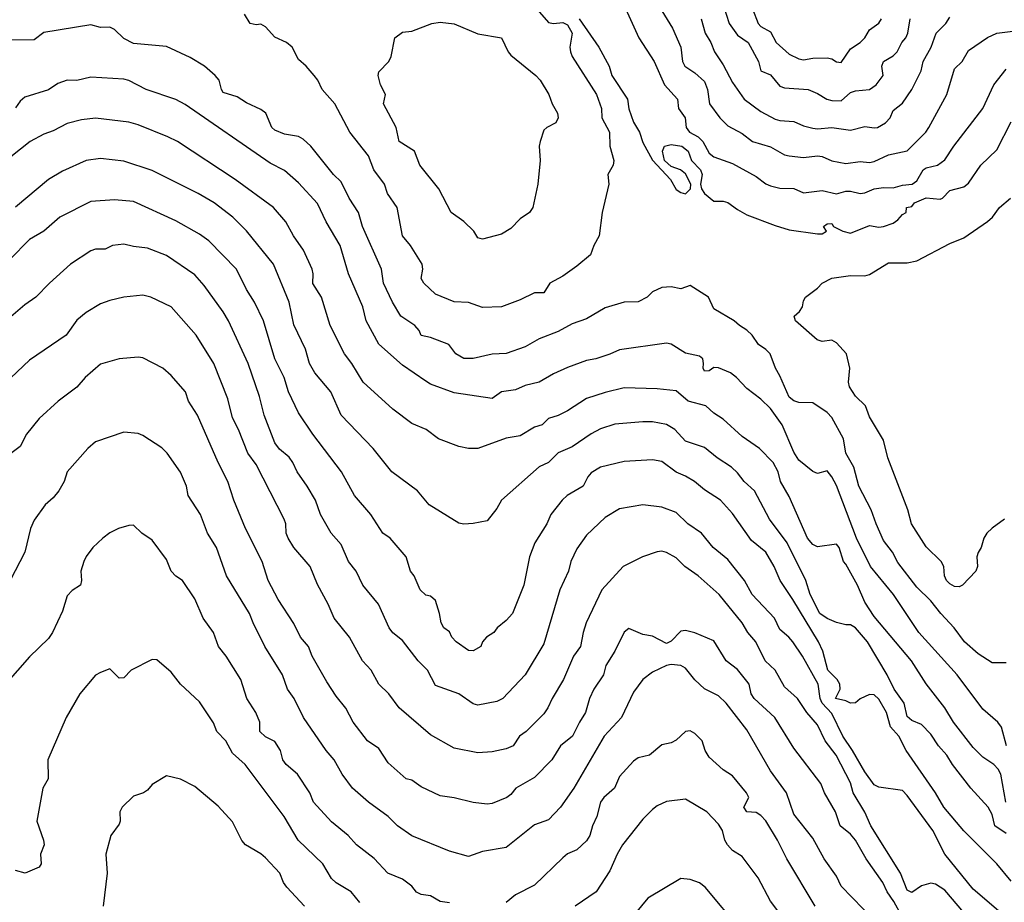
# Model space of a CAD drawing. Header units: metres. Extents: x -46681 to -43747, y -240911 to -237677.
# Tile 116 of 256: x -45652 to -45548, y -240188 to -240094. Entities that reach past the tile are written whole.
import ezdxf

# ---------------------------------------------------------------- set-up
doc = ezdxf.new("R2010")
doc.units = ezdxf.units.M
doc.layers.add('CONTOUR_INDEX', color=1, linetype='Continuous')
doc.layers.add('CONTOUR_INTER', color=3, linetype='Continuous')

msp = doc.modelspace()

# ---------------------------------------------------------------- linework, layer by layer
at = {"layer": 'CONTOUR_INDEX'}
for points, elevation in [([(-45579.95, -240094.02), (-45579.53, -240095.52), (-45578.91, -240096.52), (-45578.51, -240097.52), (-45577.6, -240098.89), (-45576.6, -240100.77), (-45575.39, -240102.52), (-45573.6, -240103.85), (-45572.1, -240104.66), (-45571.6, -240104.8), (-45570.1, -240104.89), (-45569.1, -240105.34), (-45568.1, -240105.59), (-45567.6, -240105.68), (-45566.1, -240105.54), (-45564.1, -240105.81), (-45562.6, -240105.42), (-45561.6, -240105.58), (-45561.24, -240105.52), (-45560.39, -240105.02), (-45559.92, -240104.52), (-45559.6, -240103.72), (-45558.6, -240102.95), (-45557.62, -240101.52), (-45556.64, -240099.52), (-45556.41, -240098.52), (-45555.57, -240097.02), (-45555.04, -240095.52), (-45554.01, -240094.52), (-45553.6, -240093.84)], 100), ([(-45608.48, -240094.52), (-45607.6, -240094.36), (-45606.1, -240094.53), (-45603.6, -240095.62), (-45601.1, -240096.03), (-45600.4, -240097.52), (-45600.1, -240097.88), (-45597.44, -240100.02), (-45596.99, -240100.52), (-45596.09, -240102.02), (-45595.72, -240103.02), (-45595.16, -240104.02), (-45595.08, -240104.52), (-45595.32, -240105.02), (-45596.3, -240105.52), (-45596.6, -240105.82), (-45596.98, -240107.02), (-45597.1, -240107.52), (-45596.98, -240109.02), (-45597.23, -240111.52), (-45597.79, -240114.02), (-45598.13, -240114.52), (-45599.1, -240115.19), (-45600.1, -240116.24), (-45601.1, -240116.83), (-45603.1, -240117.36), (-45603.6, -240117.23), (-45604.04, -240116.52), (-45605.1, -240115.47), (-45606.42, -240114.52), (-45607.72, -240112.02), (-45609.76, -240109.52), (-45610.3, -240108.02), (-45611.93, -240107.02), (-45612.24, -240105.52), (-45613.61, -240103.02), (-45613.39, -240102.02), (-45613.93, -240101.02), (-45614.15, -240100.02), (-45614.1, -240099.64), (-45613.02, -240098.52), (-45612.8, -240098.02), (-45612.41, -240096.02), (-45611.6, -240095.44), (-45610.6, -240095.32), (-45608.48, -240094.52)], 105), ([(-45547.6, -240180.31), (-45548.83, -240179.52), (-45549.1, -240178.3), (-45549.51, -240177.52), (-45551.36, -240175.52), (-45553.32, -240173.02), (-45553.9, -240172.02), (-45554.77, -240171.02), (-45555.6, -240169.8), (-45556.6, -240168.76), (-45557.6, -240168.36), (-45558.1, -240167.94), (-45558.42, -240166.52), (-45559.49, -240165.02), (-45560.24, -240163.52), (-45562.31, -240160.02), (-45563.6, -240158.54), (-45564.1, -240158.21), (-45564.6, -240158.21), (-45565.6, -240157.96), (-45566.6, -240157.56), (-45567.35, -240157.02), (-45568.37, -240155.02), (-45568.85, -240153.52), (-45570.84, -240149.52), (-45572.68, -240147.02), (-45574.3, -240144.02), (-45575.39, -240143.02), (-45576.1, -240142.1), (-45576.72, -240141.52), (-45578.25, -240140.52), (-45579.6, -240139.43), (-45581.6, -240138.76), (-45582.74, -240137.52), (-45583.6, -240136.98), (-45585.1, -240136.7), (-45586.1, -240136.7), (-45589.1, -240136.96), (-45590.6, -240137.44), (-45591.6, -240137.99), (-45593.6, -240139.37), (-45595.1, -240139.98), (-45596.1, -240141.03), (-45597.1, -240141.48), (-45601.1, -240145.01), (-45601.6, -240145.9), (-45602.6, -240147.21), (-45604.1, -240147.48), (-45605.1, -240147.55), (-45605.6, -240147.44), (-45608.77, -240145.52), (-45610, -240144.02), (-45612.71, -240142.02), (-45614.69, -240139.52), (-45618.09, -240136.02), (-45619.19, -240133.52), (-45620.86, -240131.52), (-45621.43, -240130.52), (-45621.86, -240129.02), (-45623.1, -240126.43), (-45623.58, -240124.02), (-45625.24, -240120.02), (-45628.1, -240116.47), (-45629.58, -240115.02), (-45631.55, -240113.52), (-45633.24, -240112.52), (-45638.1, -240110.07), (-45641.1, -240109.09), (-45643.6, -240108.81), (-45645.1, -240109.04), (-45647.6, -240110.16), (-45649.1, -240111.03), (-45652.6, -240113.98)], 100), ([(-45561.6, -240189.49), (-45565.1, -240185.89), (-45565.6, -240184.86), (-45566.89, -240183.02), (-45568.1, -240180.83), (-45570.1, -240178.29), (-45570.9, -240176.02), (-45572.6, -240173.69), (-45575.1, -240169.35), (-45577.28, -240166.52), (-45578.1, -240165.75), (-45579.6, -240165.01), (-45580.6, -240164.06), (-45581.6, -240162.79), (-45582.1, -240162.52), (-45583.1, -240162.42), (-45583.6, -240162.53), (-45585.1, -240163.22), (-45586.1, -240164.01), (-45587.1, -240165.35), (-45588.37, -240168.02), (-45590.23, -240170.02), (-45593.44, -240175.52), (-45594.85, -240177.52), (-45596.1, -240178.86), (-45597.6, -240179.39), (-45600.6, -240181.81), (-45603.1, -240182.24), (-45604.6, -240182.76), (-45606.6, -240182.21), (-45610.6, -240180.57), (-45612.1, -240179.51), (-45613.1, -240178.52), (-45615.18, -240177.02), (-45616.88, -240175.52), (-45617.99, -240174.02), (-45618.84, -240172.52), (-45619.69, -240171.52), (-45622.09, -240168.02), (-45623.08, -240166.02), (-45623.76, -240165.02), (-45624.29, -240163.52), (-45626.18, -240160.52), (-45627.42, -240158.02), (-45627.79, -240157.02), (-45630.22, -240153.02), (-45631.28, -240150.02), (-45632.23, -240148.52), (-45632.99, -240146.52), (-45634.29, -240144.52), (-45634.47, -240143.52), (-45635.1, -240142.04), (-45636.53, -240140.02), (-45637.1, -240139.46), (-45639.1, -240138.15), (-45639.6, -240137.94), (-45641.1, -240137.82), (-45644.1, -240138.82), (-45644.92, -240139.52), (-45647.1, -240142.01), (-45647.44, -240143.02), (-45648, -240144.02), (-45648.6, -240144.76), (-45649.45, -240145.52), (-45650.6, -240147.14), (-45651.01, -240148.02), (-45651.61, -240150.52), (-45653.16, -240153.52)], 95)]:
    msp.add_lwpolyline(points, dxfattribs=dict(at, elevation=elevation))
at = {"layer": 'CONTOUR_INTER'}
for points, elevation in [([(-45575.1, -240091.38), (-45573.91, -240094.52), (-45573.6, -240094.84), (-45572.6, -240095.4), (-45571.99, -240096.52), (-45570.6, -240097.75), (-45569.6, -240098.25), (-45569.1, -240098.35), (-45568.1, -240098.18), (-45566.6, -240098.15), (-45566.1, -240098.27), (-45565.6, -240098.57), (-45565.1, -240098.64), (-45564.1, -240097.2), (-45563.1, -240096.51), (-45562.6, -240096.02), (-45562.1, -240095.19), (-45561.1, -240094.47), (-45560.83, -240094.02)], 98), ([(-45597.33, -240093.02), (-45596.1, -240094.41), (-45595.6, -240094.51), (-45594.6, -240094.39), (-45594.1, -240094.65), (-45593.61, -240095.52), (-45593.86, -240097.02), (-45593.78, -240097.52), (-45593.59, -240098.02), (-45591.02, -240102.02), (-45590.51, -240103.52), (-45590.45, -240104.52), (-45589.64, -240106.02), (-45589.62, -240107.52), (-45589.18, -240109.02), (-45589.27, -240109.52), (-45589.83, -240110.52), (-45589.73, -240111.52), (-45590.42, -240114.52), (-45590.75, -240117.02), (-45591.3, -240118.02), (-45591.66, -240119.02), (-45593.1, -240120.23), (-45594.6, -240121.27), (-45595.97, -240122.02), (-45596.6, -240123.05), (-45597.6, -240123.05), (-45599.1, -240123.8), (-45601.1, -240124.51), (-45603.1, -240124.6), (-45604.6, -240124.07), (-45606.1, -240123.99), (-45608.1, -240123.18), (-45609.33, -240122.02), (-45609.6, -240121.52), (-45609.42, -240120.52), (-45609.51, -240120.02), (-45610.74, -240118.02), (-45611.6, -240117.02), (-45612.14, -240114.02), (-45613.16, -240112.52), (-45613.48, -240111.52), (-45614.61, -240110.02), (-45615.17, -240108.52), (-45617.16, -240106.02), (-45618.75, -240103.02), (-45620.08, -240101.52), (-45620.55, -240100.52), (-45620.95, -240100.02), (-45621.8, -240099.02), (-45622.6, -240098.33), (-45623.28, -240097.02), (-45623.87, -240096.52), (-45625.1, -240095.95), (-45626.1, -240094.87), (-45626.6, -240094.57), (-45627.1, -240094.65), (-45627.74, -240094.52), (-45628.33, -240093.52)], 104), ([(-45588.13, -240092.52), (-45586.53, -240096.02), (-45584.9, -240098.52), (-45583.81, -240101.02), (-45582.44, -240102.52), (-45582.35, -240103.52), (-45581.63, -240104.52), (-45581.51, -240105.52), (-45581.18, -240106.02), (-45580.25, -240106.52), (-45579.77, -240107.02), (-45579.1, -240108.24), (-45578.6, -240108.65), (-45576.6, -240109.34), (-45574.1, -240110.71), (-45573.1, -240111.48), (-45572.6, -240111.71), (-45571.6, -240111.94), (-45570.1, -240111.99), (-45569.1, -240112.44), (-45567.1, -240112.22), (-45565.6, -240112.57), (-45564.6, -240112.27), (-45564.1, -240112.27), (-45563.1, -240112.52), (-45562.6, -240112.46), (-45561.6, -240112.01), (-45560.6, -240111.88), (-45559.6, -240111.93), (-45558.6, -240111.64), (-45557.57, -240111.52), (-45557.1, -240111.19), (-45556.42, -240110.02), (-45556.1, -240109.8), (-45554.88, -240109.52), (-45554.1, -240108.97), (-45553.17, -240107.52), (-45550.1, -240103.53), (-45548.93, -240101.02), (-45547.6, -240099.36)], 102), ([(-45577.62, -240092.52), (-45576.97, -240094.52), (-45576.1, -240095.74), (-45574.97, -240096.52), (-45573.86, -240098.52), (-45573.63, -240099.52), (-45572.6, -240099.95), (-45571.6, -240101.16), (-45571.1, -240101.32), (-45568.6, -240101.51), (-45567.6, -240101.92), (-45566.61, -240102.52), (-45566.1, -240102.66), (-45565.1, -240102.71), (-45564.1, -240101.82), (-45563.6, -240101.63), (-45562.1, -240101.5), (-45561.38, -240101.02), (-45560.66, -240100.02), (-45560.78, -240099.02), (-45560.63, -240098.52), (-45559.6, -240097.92), (-45559.18, -240097.52), (-45558.68, -240096.52), (-45558.25, -240096.02), (-45558.04, -240095.52), (-45557.78, -240094.02)], 99), ([(-45592.86, -240094.02), (-45590.79, -240097.02), (-45589.69, -240099.02), (-45589.4, -240100.02), (-45587.73, -240102.52), (-45587.6, -240103.55), (-45587.1, -240104.98), (-45586.47, -240106.02), (-45586.1, -240107.11), (-45585.1, -240109), (-45583.19, -240111.02), (-45582.6, -240112.09), (-45582.1, -240112.41), (-45581.6, -240112.54), (-45581.08, -240112.02), (-45581.04, -240111.52), (-45581.6, -240110.43), (-45582.11, -240110.02), (-45583.1, -240109.65), (-45583.83, -240109.02), (-45584.03, -240108.02), (-45583.81, -240107.52), (-45583.1, -240107.33), (-45582, -240107.52), (-45581.32, -240108.02), (-45580.96, -240109.02), (-45579.99, -240110.02), (-45579.82, -240110.52), (-45580.01, -240111.52), (-45579.91, -240112.02), (-45579.57, -240112.52), (-45578.6, -240113.32), (-45577.6, -240113.32), (-45577.1, -240113.47), (-45576.1, -240114.23), (-45575.1, -240114.78), (-45572.1, -240115.92), (-45570.6, -240116.37), (-45567.6, -240116.81), (-45567.1, -240116.79), (-45566.64, -240116.52), (-45566.97, -240116.02), (-45566.6, -240115.73), (-45566.1, -240115.69), (-45565.9, -240116.02), (-45564.94, -240116.52), (-45564.1, -240116.72), (-45562.1, -240115.91), (-45561.1, -240116.08), (-45560.6, -240116.02), (-45559.6, -240115.67), (-45559.1, -240115.31), (-45558.6, -240114.73), (-45558.23, -240114.52), (-45558.19, -240114.02), (-45557.6, -240113.9), (-45557.32, -240113.52), (-45556.1, -240112.98), (-45554.6, -240113.11), (-45554.37, -240113.02), (-45553.6, -240112.2), (-45552.1, -240111.8), (-45551.6, -240111.41), (-45550.3, -240109.52), (-45548.6, -240107.88), (-45547.1, -240104.93)], 103), ([(-45584.1, -240093.18), (-45582.98, -240095.02), (-45582.09, -240097.02), (-45581.91, -240098.52), (-45581.65, -240099.02), (-45580.6, -240099.75), (-45579.6, -240100.67), (-45579.26, -240101.52), (-45579.07, -240103.02), (-45577.95, -240104.52), (-45577.1, -240105.36), (-45575.6, -240106.17), (-45574.51, -240107.02), (-45572.6, -240107.56), (-45571.1, -240108.41), (-45570.6, -240108.54), (-45569.1, -240108.71), (-45567.6, -240108.54), (-45567.1, -240108.61), (-45566.1, -240109.07), (-45564.6, -240109.36), (-45563.1, -240109.14), (-45562.1, -240109.25), (-45561.6, -240109.14), (-45560.1, -240108.44), (-45558.1, -240107.99), (-45556.14, -240106.02), (-45555.81, -240105.52), (-45553.91, -240102.02), (-45553.1, -240099.31), (-45552.28, -240098.52), (-45551.6, -240097.36), (-45549.6, -240096), (-45548.6, -240095.52), (-45544.1, -240094.96)], 101), ([(-45547.6, -240162.24), (-45549.1, -240162.24), (-45550.6, -240161.3), (-45552.02, -240160.02), (-45553.13, -240158.52), (-45554.54, -240157.02), (-45555.6, -240155.68), (-45557.1, -240154.24), (-45559.1, -240151.63), (-45559.66, -240150.52), (-45560.6, -240149.29), (-45561.4, -240147.52), (-45561.92, -240146.02), (-45563.24, -240143.52), (-45563.76, -240141.52), (-45564.59, -240140.02), (-45564.87, -240138.52), (-45566.1, -240136.24), (-45566.6, -240135.72), (-45568.1, -240134.69), (-45569.6, -240134.65), (-45570.1, -240134.48), (-45570.6, -240134.1), (-45571.6, -240131.82), (-45572.07, -240131.02), (-45572.61, -240129.52), (-45573.1, -240129.03), (-45573.87, -240128.52), (-45574.53, -240127.52), (-45575.1, -240126.99), (-45575.89, -240126.52), (-45576.44, -240126.02), (-45578.6, -240124.75), (-45579.17, -240123.52), (-45581.1, -240122.27), (-45582.1, -240122.61), (-45583.1, -240122.41), (-45584.1, -240122.48), (-45585.1, -240122.93), (-45585.66, -240123.52), (-45586.6, -240124.01), (-45588.1, -240124.03), (-45590.1, -240124.65), (-45592.1, -240125.81), (-45593.6, -240126.32), (-45595.1, -240127.14), (-45597.1, -240127.91), (-45598.6, -240128.75), (-45600.6, -240129.47), (-45602.1, -240129.55), (-45604.1, -240130), (-45605.1, -240130), (-45605.93, -240129.52), (-45606.68, -240128.52), (-45608.6, -240127.78), (-45609.6, -240127.57), (-45609.82, -240127.02), (-45610.29, -240126.52), (-45611.77, -240125.52), (-45612.64, -240124.02), (-45613.58, -240122.02), (-45613.81, -240120.52), (-45615.81, -240116.02), (-45616.25, -240114.52), (-45617.24, -240113.02), (-45618.1, -240111.29), (-45618.9, -240110.52), (-45621.31, -240107.52), (-45622.1, -240106.75), (-45622.6, -240106.47), (-45624.1, -240106.25), (-45625.1, -240105.81), (-45625.42, -240105.52), (-45626.05, -240104.02), (-45626.6, -240103.63), (-45628.1, -240102.93), (-45629.1, -240102.27), (-45630.6, -240101.81), (-45630.78, -240101.52), (-45631, -240100.52), (-45631.44, -240100.02), (-45632.57, -240099.02), (-45634.1, -240098.1), (-45636.6, -240096.93), (-45640.1, -240096.63), (-45641.1, -240096.1), (-45642.1, -240095.15), (-45642.6, -240094.9), (-45643.6, -240094.92), (-45644.6, -240094.64), (-45649.6, -240095.47), (-45650.6, -240096.23), (-45654.1, -240096.26)], 103), ([(-45547.57, -240171.02), (-45548.1, -240169.06), (-45548.49, -240168.52), (-45550.1, -240167.16), (-45552.82, -240163.52), (-45556.88, -240159.02), (-45559.56, -240155.02), (-45562, -240152.02), (-45563.46, -240149.02), (-45565.6, -240143.45), (-45566.1, -240142.52), (-45566.6, -240141.9), (-45567.6, -240142.19), (-45568.1, -240141.97), (-45569.6, -240140.78), (-45570.1, -240139.91), (-45571.35, -240137.02), (-45572.6, -240135.3), (-45573.6, -240134.32), (-45575.1, -240133.19), (-45576.19, -240132.02), (-45576.82, -240131.52), (-45578.1, -240131), (-45578.6, -240130.94), (-45579.1, -240131.3), (-45579.6, -240131.34), (-45579.74, -240131.02), (-45579.68, -240130.52), (-45579.77, -240130.02), (-45580.1, -240129.77), (-45581.6, -240129.42), (-45583.1, -240128.5), (-45583.6, -240128.38), (-45588.6, -240129.09), (-45589.6, -240129.54), (-45591.1, -240130.04), (-45592.1, -240130.21), (-45594.1, -240130.97), (-45595.6, -240131.61), (-45597.09, -240132.52), (-45598.6, -240132.87), (-45599.6, -240133.32), (-45601.1, -240133.53), (-45602.1, -240134.25), (-45606.1, -240133.64), (-45608.6, -240132.72), (-45609.1, -240132.42), (-45611.6, -240130.7), (-45614.1, -240128.49), (-45615.42, -240126.02), (-45615.78, -240124.52), (-45617.32, -240121.02), (-45618.2, -240118.02), (-45619.69, -240115.52), (-45620.6, -240113.58), (-45622.6, -240111.39), (-45624.1, -240110.09), (-45625.6, -240109.32), (-45634.6, -240103.1), (-45635.6, -240102.57), (-45638.74, -240101.52), (-45640.6, -240100.56), (-45641.1, -240100.41), (-45644.6, -240100.19), (-45646.1, -240100.54), (-45647.1, -240100.53), (-45648.1, -240100.86), (-45649.1, -240101.54), (-45651.6, -240102.33), (-45652.1, -240102.73), (-45652.6, -240103.46)], 102), ([(-45547.64, -240177.02), (-45548.2, -240174.02), (-45548.46, -240173.52), (-45548.93, -240173.02), (-45550.1, -240172.23), (-45551.1, -240171.22), (-45553.21, -240168.52), (-45554.13, -240167.02), (-45556.1, -240164.47), (-45557.66, -240162.02), (-45561.6, -240157.33), (-45562.6, -240155.81), (-45563.37, -240154.02), (-45564.6, -240151.8), (-45564.87, -240151.52), (-45565.31, -240150.02), (-45565.6, -240149.68), (-45567.6, -240149.97), (-45568.1, -240149.72), (-45568.66, -240149.02), (-45570.6, -240144.61), (-45571.53, -240143.02), (-45571.76, -240142.02), (-45572.3, -240141.02), (-45573.75, -240139.52), (-45575.6, -240138.28), (-45577.6, -240136.44), (-45578.6, -240135.81), (-45579.44, -240135.02), (-45581.32, -240134.52), (-45582.6, -240133.43), (-45584.6, -240133.23), (-45588.1, -240133.12), (-45590.1, -240133.59), (-45592.1, -240134.23), (-45594.1, -240135.56), (-45595.1, -240136.05), (-45596.1, -240136.36), (-45596.78, -240137.02), (-45597.6, -240137.29), (-45599.1, -240138.19), (-45600.6, -240138.44), (-45603.6, -240139.53), (-45604.6, -240139.54), (-45605.6, -240139.33), (-45607.78, -240138.52), (-45609.08, -240137.52), (-45610.6, -240136.89), (-45612.6, -240135.37), (-45615.74, -240132.52), (-45616.95, -240130.52), (-45617.73, -240129.52), (-45619.25, -240126.52), (-45620.16, -240123.52), (-45621.1, -240122.04), (-45621.06, -240121.02), (-45621.17, -240120.52), (-45622.06, -240118.52), (-45623.12, -240117.02), (-45623.94, -240115.52), (-45625.27, -240114.02), (-45629.3, -240111.02), (-45635.41, -240107.02), (-45636.45, -240106.52), (-45639.6, -240105.24), (-45640.6, -240104.97), (-45644.1, -240104.54), (-45645.6, -240104.7), (-45647.1, -240105.12), (-45648.6, -240105.87), (-45649.6, -240106.22), (-45651.05, -240107.02), (-45654.1, -240109.44)], 101), ([(-45547.1, -240185.38), (-45548.6, -240183.55), (-45552.1, -240180.04), (-45554.24, -240177.52), (-45555.12, -240176.02), (-45558.23, -240171.52), (-45559, -240170.02), (-45559.86, -240169.02), (-45560.31, -240167.52), (-45561.1, -240166.09), (-45561.6, -240165.62), (-45562.1, -240165.61), (-45563.1, -240166.04), (-45563.6, -240166.48), (-45564.1, -240166.53), (-45564.6, -240166.26), (-45565.71, -240166.02), (-45565.2, -240165.02), (-45565.25, -240164.52), (-45565.52, -240164.02), (-45566.53, -240163.02), (-45567.04, -240161.02), (-45567.5, -240160.02), (-45570.22, -240155.52), (-45571.58, -240153.52), (-45572.19, -240152.02), (-45573.1, -240150.53), (-45574.6, -240149.29), (-45576.6, -240146.43), (-45577.87, -240145.02), (-45579.6, -240143.92), (-45580.65, -240143.02), (-45581.6, -240142.47), (-45582.6, -240142.06), (-45584.1, -240140.93), (-45585.1, -240140.75), (-45588.1, -240140.93), (-45590.6, -240141.52), (-45591.6, -240142.13), (-45591.93, -240142.52), (-45592.45, -240143.52), (-45594.13, -240144.52), (-45594.67, -240145.02), (-45595.87, -240146.52), (-45596.29, -240147.52), (-45597.57, -240149.52), (-45598.12, -240151.02), (-45598.73, -240154.02), (-45599.93, -240157.02), (-45600.6, -240157.77), (-45601.57, -240158.52), (-45601.89, -240159.02), (-45602.69, -240159.52), (-45603.09, -240160.02), (-45603.28, -240160.52), (-45604.1, -240160.96), (-45604.6, -240160.93), (-45605.89, -240160.02), (-45606.34, -240159.52), (-45606.6, -240158.97), (-45607.2, -240158.52), (-45607.49, -240158.02), (-45607.65, -240157.02), (-45608.1, -240155.64), (-45608.6, -240155.19), (-45609.1, -240155.08), (-45609.7, -240154.52), (-45610.35, -240153.02), (-45610.75, -240152.52), (-45611.21, -240151.02), (-45612.9, -240149.02), (-45613.67, -240148.52), (-45614.94, -240146.52), (-45616.66, -240144.52), (-45618.04, -240142.02), (-45621.08, -240138.02), (-45622.6, -240135.75), (-45623.67, -240133.52), (-45624.14, -240132.02), (-45625.1, -240130.02), (-45626.33, -240126.02), (-45627.27, -240124.02), (-45628.1, -240122.7), (-45629.18, -240120.52), (-45632.1, -240117.54), (-45633.1, -240116.83), (-45635.6, -240115.41), (-45640.1, -240113.37), (-45642.1, -240113.2), (-45644.6, -240113.37), (-45647.89, -240115.02), (-45649.6, -240116.5), (-45651.1, -240117.38), (-45653.18, -240119.52)], 99), ([(-45547.78, -240147.02), (-45549.1, -240147.98), (-45549.68, -240148.52), (-45549.99, -240149.02), (-45550.28, -240150.02), (-45550.6, -240150.55), (-45550.71, -240151.02), (-45550.67, -240152.02), (-45550.83, -240152.52), (-45552.25, -240154.02), (-45552.6, -240154.2), (-45553.1, -240154.17), (-45553.6, -240153.89), (-45553.93, -240153.52), (-45554.15, -240153.02), (-45554.24, -240152.02), (-45554.52, -240151.52), (-45556.1, -240149.95), (-45557.65, -240147.52), (-45558.05, -240146.02), (-45560.17, -240140.52), (-45560.6, -240138.65), (-45562.1, -240136.18), (-45562.51, -240135.02), (-45563.6, -240134), (-45564.22, -240133.02), (-45564.31, -240132.52), (-45564.17, -240131.02), (-45564.52, -240129.52), (-45565.6, -240128.35), (-45566.1, -240128.07), (-45567.1, -240128.2), (-45567.66, -240128.02), (-45569.94, -240126.02), (-45570.08, -240125.52), (-45569.52, -240125.02), (-45569.19, -240124.52), (-45569.1, -240123.89), (-45568.89, -240123.52), (-45567.6, -240122.54), (-45567.13, -240122.02), (-45566.1, -240121.49), (-45564.1, -240121.21), (-45562.6, -240121.24), (-45562.1, -240121.09), (-45560.1, -240119.88), (-45558.1, -240119.88), (-45557.1, -240119.66), (-45553.6, -240117.81), (-45552.1, -240117.23), (-45549.6, -240115.49), (-45549.07, -240115.02), (-45548.31, -240114.02), (-45547.15, -240113.02)], 104), ([(-45548.43, -240188.52), (-45551.1, -240186.21), (-45554.1, -240182.52), (-45555.39, -240180.02), (-45558.1, -240176.28), (-45558.6, -240175.77), (-45561.1, -240175.42), (-45561.6, -240175.15), (-45562.6, -240173.79), (-45563.89, -240171.52), (-45564.92, -240170.02), (-45566.1, -240167.62), (-45567.11, -240166.52), (-45567.32, -240166.02), (-45567.55, -240164.52), (-45569.21, -240161.52), (-45570.23, -240160.02), (-45570.63, -240159.52), (-45571.6, -240158.7), (-45572.17, -240157.52), (-45574.53, -240155.02), (-45575.36, -240153.52), (-45577.1, -240151.31), (-45578.67, -240150.02), (-45579.91, -240148.52), (-45581.34, -240147.52), (-45582.6, -240146.3), (-45584.1, -240145.75), (-45586.1, -240145.52), (-45588.6, -240145.94), (-45590.1, -240146.83), (-45592.1, -240148.72), (-45593.1, -240150.18), (-45593.75, -240151.52), (-45594.01, -240152.52), (-45594.92, -240154.52), (-45596.6, -240160.23), (-45598.58, -240163.52), (-45600.96, -240166.02), (-45601.6, -240166.35), (-45603.6, -240166.71), (-45604.1, -240166.58), (-45605.6, -240165.51), (-45608.1, -240164.65), (-45608.95, -240163.02), (-45609.91, -240162.02), (-45611.6, -240159.89), (-45612.6, -240159.05), (-45613, -240158.52), (-45614.12, -240156.02), (-45615.79, -240154.02), (-45616.51, -240152.52), (-45617.31, -240151.52), (-45618.1, -240149.72), (-45619.13, -240148.52), (-45620.26, -240146.52), (-45620.82, -240145.02), (-45621.68, -240143.52), (-45622.74, -240142.02), (-45623.22, -240141.02), (-45623.6, -240140.45), (-45624.6, -240139.6), (-45625.1, -240138.94), (-45626.24, -240136.02), (-45626.73, -240134.02), (-45627.93, -240130.52), (-45630.03, -240126.02), (-45630.6, -240125.06), (-45632.6, -240122.28), (-45633.6, -240121.13), (-45636.6, -240119.08), (-45638.6, -240118.32), (-45640.1, -240118.15), (-45641.1, -240117.88), (-45642.32, -240118.02), (-45643.1, -240118.41), (-45644.1, -240118.43), (-45644.6, -240118.58), (-45646.78, -240120.02), (-45648.99, -240122.02), (-45650.42, -240123.52), (-45651.6, -240124.32), (-45653.1, -240125.58)], 98), ([(-45552.1, -240188.7), (-45554.1, -240186.31), (-45555.1, -240185.68), (-45555.6, -240185.57), (-45556.6, -240185.88), (-45557.6, -240186.57), (-45558.1, -240186.33), (-45558.83, -240184.52), (-45561.95, -240179.52), (-45562.6, -240178.08), (-45563.82, -240176.02), (-45564.1, -240174.96), (-45565.63, -240172.02), (-45566.78, -240170.52), (-45567.6, -240168.81), (-45568.73, -240167.52), (-45569.74, -240166.02), (-45571.1, -240164.78), (-45572.1, -240163.03), (-45573.14, -240162.02), (-45574.15, -240160.02), (-45574.98, -240159.02), (-45575.59, -240158.02), (-45578.04, -240155.02), (-45580.24, -240153.02), (-45581.68, -240152.02), (-45582.6, -240151.11), (-45583.6, -240150.54), (-45584.1, -240150.41), (-45584.6, -240150.5), (-45586.17, -240151.02), (-45588.19, -240152.02), (-45590.46, -240154.52), (-45592.12, -240158.02), (-45592.45, -240159.02), (-45592.73, -240160.52), (-45593.46, -240161.52), (-45594.54, -240164.02), (-45595.74, -240166.02), (-45596.18, -240167.02), (-45596.6, -240167.64), (-45598.48, -240169.52), (-45599.2, -240170.02), (-45599.86, -240171.02), (-45600.6, -240171.37), (-45602.1, -240171.68), (-45603.6, -240171.76), (-45606.1, -240171.28), (-45608.6, -240169.88), (-45611.95, -240167.02), (-45613.02, -240165.52), (-45614.09, -240164.52), (-45614.9, -240163.02), (-45615.84, -240162.02), (-45617.21, -240159.52), (-45618.81, -240157.52), (-45619.46, -240156.02), (-45620.6, -240153.96), (-45621.37, -240152.02), (-45623.1, -240150.02), (-45623.7, -240149.02), (-45623.91, -240148.52), (-45623.96, -240147.52), (-45624.11, -240147.02), (-45627.1, -240141.23), (-45627.99, -240140.02), (-45628.95, -240137.52), (-45629.6, -240136.28), (-45630.1, -240134.26), (-45631.58, -240130.52), (-45633.46, -240127.52), (-45636.1, -240124.53), (-45638.25, -240123.52), (-45639.1, -240123.29), (-45641.1, -240123.52), (-45642.6, -240123.85), (-45643.6, -240124.22), (-45645.1, -240125.14), (-45646.1, -240125.95), (-45647.21, -240127.52), (-45651.1, -240130.19), (-45653.1, -240132.06)], 97), ([(-45558.71, -240189.02), (-45559.51, -240187.52), (-45560.23, -240186.52), (-45560.67, -240185.52), (-45562.45, -240183.02), (-45563.59, -240181.02), (-45564.1, -240180.38), (-45565.19, -240179.52), (-45565.7, -240178.02), (-45566.85, -240176.02), (-45567.27, -240175.02), (-45570.1, -240171.28), (-45572.14, -240168.02), (-45574.32, -240166.02), (-45574.64, -240165.52), (-45574.86, -240164.52), (-45575.1, -240164.18), (-45576.1, -240162.95), (-45577.28, -240162.02), (-45578.6, -240159.92), (-45580.6, -240159.06), (-45581.6, -240158.83), (-45582.1, -240158.88), (-45583.1, -240159.94), (-45583.6, -240160.19), (-45585.1, -240159.42), (-45586.1, -240159.23), (-45587.6, -240158.59), (-45588.1, -240159.01), (-45589.07, -240161.02), (-45590.03, -240162.52), (-45590.29, -240163.52), (-45591.32, -240165.02), (-45591.76, -240166.02), (-45592.2, -240167.52), (-45592.84, -240168.52), (-45593.56, -240170.02), (-45594.83, -240171.02), (-45595.76, -240172.52), (-45597.6, -240174.38), (-45599.58, -240175.52), (-45600.1, -240176.2), (-45600.52, -240176.52), (-45602.1, -240177.15), (-45602.6, -240177.22), (-45604.1, -240177.05), (-45606.1, -240176.55), (-45607.6, -240176.35), (-45609.6, -240175.37), (-45610.6, -240174.68), (-45611.19, -240174.52), (-45613.1, -240172.83), (-45614.1, -240171.31), (-45615.31, -240170.52), (-45616.81, -240168.52), (-45617.6, -240167.05), (-45618.6, -240165.79), (-45619.6, -240164.26), (-45621.14, -240161.52), (-45621.56, -240160.52), (-45622.39, -240159.52), (-45623.1, -240158.07), (-45624.76, -240155.52), (-45625.82, -240153.52), (-45626.44, -240151.52), (-45628.23, -240148.02), (-45629.45, -240145.02), (-45630.08, -240143.02), (-45631.1, -240141.02), (-45633.31, -240136.02), (-45634.25, -240134.52), (-45634.58, -240133.52), (-45636.1, -240131.8), (-45636.97, -240131.02), (-45639.1, -240129.92), (-45639.6, -240129.85), (-45641.6, -240130.03), (-45643.6, -240130.59), (-45645.22, -240132.02), (-45646.1, -240133.04), (-45648.08, -240134.52), (-45650.1, -240136.36), (-45651.44, -240138.02), (-45652.1, -240139.33), (-45653.1, -240140.08)], 96), ([(-45606.6, -240187.66), (-45607.6, -240187.53), (-45608.6, -240186.94), (-45609.6, -240186.8), (-45610.1, -240186.53), (-45610.6, -240185.9), (-45611.6, -240185.16), (-45613.13, -240184.52), (-45614.6, -240182.97), (-45616.45, -240181.52), (-45617.34, -240180.52), (-45619.1, -240179.07), (-45621.02, -240177.02), (-45621.42, -240176.02), (-45622.72, -240174.02), (-45623.9, -240173.02), (-45624.27, -240172.52), (-45624.5, -240171.52), (-45625.1, -240170.58), (-45626.1, -240170.08), (-45626.69, -240169.52), (-45626.71, -240168.52), (-45627.14, -240167.52), (-45628.09, -240166.02), (-45628.71, -240164.02), (-45630.28, -240161.52), (-45631.08, -240160.52), (-45631.61, -240159.02), (-45632.72, -240157.52), (-45633.6, -240155.45), (-45634.91, -240153.52), (-45635.6, -240153.06), (-45636.1, -240152.54), (-45636.6, -240151.28), (-45638.1, -240149.23), (-45639.22, -240148.52), (-45640.1, -240147.67), (-45640.6, -240147.69), (-45641.69, -240148.02), (-45642.6, -240148.48), (-45643.34, -240149.02), (-45644.39, -240150.02), (-45645.1, -240150.97), (-45645.35, -240151.52), (-45645.67, -240152.52), (-45645.61, -240153.52), (-45645.72, -240154.02), (-45646.6, -240154.58), (-45647.1, -240155.13), (-45647.6, -240156.76), (-45648.68, -240159.02), (-45649.1, -240159.65), (-45651.1, -240161.6), (-45653.66, -240164.52)], 94), ([(-45616.1, -240187.65), (-45617.04, -240186.52), (-45618.6, -240185.55), (-45619.1, -240185.09), (-45620.03, -240183.52), (-45622.63, -240181.02), (-45624.14, -240178.52), (-45628.25, -240173.02), (-45629.6, -240171.82), (-45630.3, -240170.52), (-45631.25, -240169.52), (-45631.6, -240168.59), (-45633.1, -240166.36), (-45635.11, -240164.52), (-45636.1, -240163.22), (-45637.6, -240161.94), (-45638.1, -240161.89), (-45640.33, -240163.02), (-45641.1, -240163.84), (-45641.6, -240163.88), (-45642.6, -240162.89), (-45643.6, -240163.27), (-45644.1, -240163.54), (-45645.78, -240165.52), (-45647.23, -240168.02), (-45649.17, -240172.52), (-45649.13, -240174.52), (-45649.69, -240175.52), (-45650.33, -240179.02), (-45649.64, -240181.02), (-45649.57, -240181.52), (-45649.96, -240182.52), (-45649.87, -240183.52), (-45650.1, -240183.88), (-45651.58, -240184.52), (-45652.6, -240184.25)], 93), ([(-45567.84, -240188.02), (-45570.87, -240183.02), (-45571.85, -240181.02), (-45573.1, -240178.99), (-45573.6, -240178.4), (-45574.1, -240178.09), (-45575.1, -240178.02), (-45575.4, -240177.52), (-45574.87, -240176.52), (-45575.15, -240176.02), (-45576.6, -240174.22), (-45577.6, -240173.57), (-45579.1, -240172.25), (-45579.52, -240171.52), (-45579.84, -240170.52), (-45580.6, -240169.72), (-45581.1, -240169.44), (-45581.6, -240169.52), (-45582.6, -240170.44), (-45583.1, -240170.7), (-45584.1, -240170.93), (-45585.42, -240172.02), (-45586.6, -240172.32), (-45587.1, -240172.66), (-45588.6, -240174.28), (-45589.12, -240175.52), (-45590.25, -240176.52), (-45590.6, -240177.01), (-45590.98, -240178.52), (-45591.46, -240179.52), (-45591.73, -240180.52), (-45592.1, -240181.1), (-45593.1, -240182.06), (-45594.1, -240182.48), (-45594.6, -240182.89), (-45597.6, -240185.79), (-45599.6, -240186.83), (-45600.6, -240187.62)], 94), ([(-45621.96, -240188.02), (-45623.83, -240186.02), (-45624.2, -240185.52), (-45624.59, -240184.52), (-45626.1, -240182.9), (-45626.6, -240182.46), (-45628.21, -240181.52), (-45628.6, -240181.06), (-45629.6, -240179.1), (-45631.1, -240177.44), (-45633.6, -240175.33), (-45635.1, -240174.57), (-45636.6, -240174.22), (-45638.1, -240175.14), (-45638.6, -240175.73), (-45639.04, -240176.02), (-45640.1, -240176.37), (-45641.29, -240177.52), (-45641.55, -240178.02), (-45641.49, -240179.02), (-45641.6, -240179.34), (-45642.49, -240180.52), (-45643.03, -240182.52), (-45642.88, -240184.52), (-45643.31, -240188.02)], 92), ([(-45571.82, -240188.52), (-45572.6, -240187.5), (-45573.91, -240185.02), (-45575.6, -240182.77), (-45576.6, -240182.12), (-45577.14, -240181.52), (-45577.43, -240181.02), (-45577.66, -240180.02), (-45578.1, -240179.33), (-45579.32, -240178.02), (-45581.6, -240176.68), (-45583.6, -240176.95), (-45584.6, -240177.39), (-45585.1, -240177.79), (-45586.1, -240178.79), (-45588.27, -240181.52), (-45588.85, -240182.52), (-45589.6, -240184.27), (-45591.07, -240186.52), (-45593.28, -240188.02)], 93), ([(-45575.74, -240190.52), (-45579.51, -240186.02), (-45580.1, -240185.56), (-45581.1, -240185.19), (-45582.1, -240185.1), (-45585.6, -240187.19), (-45587.6, -240189.62)], 92)]:
    msp.add_lwpolyline(points, dxfattribs=dict(at, elevation=elevation))

doc.saveas('drawing.dxf')
